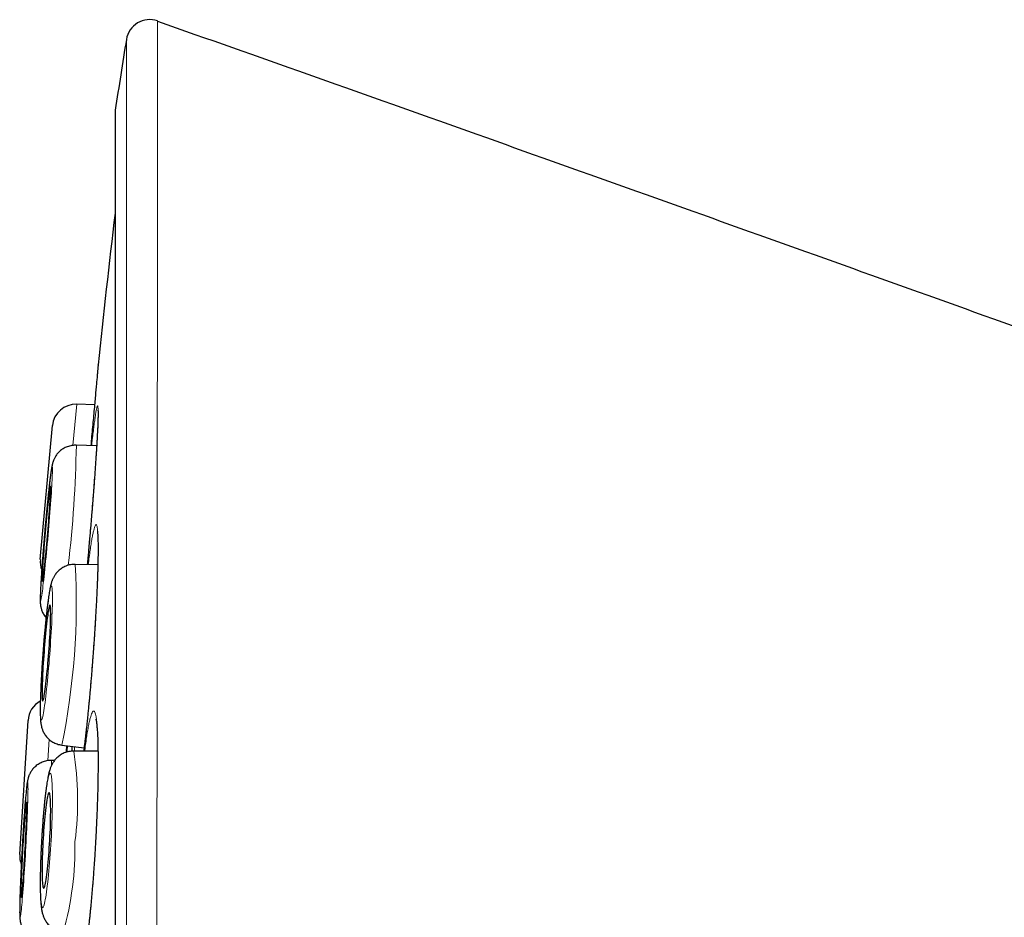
# Model space of a CAD drawing. Header units: millimetres. Extents: x 8 to 761, y 12 to 790.
# Tile 104 of 240: x 181 to 193, y 779 to 790. Entities that reach past the tile are written whole.
import ezdxf

# ---------------------------------------------------------------- set-up
doc = ezdxf.new("R2010")
doc.units = ezdxf.units.MM

msp = doc.modelspace()

# ---------------------------------------------------------------- linework, layer by layer
at = {"color": 252, "linetype": 'Continuous', "lineweight": 0}
for p, q in [((182.01, 789.012), (182.01, 755.616)), ((181.517, 785.25), (181.469, 784.725)), ((181.165, 780.967), (181.148, 780.694)), ((181.488, 780.817), (181.49, 780.872))]:
    msp.add_line(p, q, dxfattribs=at)
at = {"color": 7, "linetype": 'Continuous', "lineweight": 30}
for p, q in [((182.007, 788.982), (182.007, 755.647)), ((181.744, 785.241), (181.517, 785.25)), ((181.052, 783.266), (181.207, 784.977)), ((181.772, 784.718), (181.512, 784.727)), ((181.512, 784.726), (181.512, 784.727)), ((181.498, 783.204), (181.499, 783.204)), ((181.787, 783.197), (181.499, 783.204)), ((180.789, 779.495), (180.895, 781.209)), ((181.326, 780.893), (181.611, 780.857)), ((181.326, 780.893), (181.326, 780.893)), ((181.789, 780.815), (181.477, 780.817)), ((181.189, 780.697), (181.19, 780.697)), ((181.234, 780.697), (181.19, 780.697))]:
    msp.add_line(p, q, dxfattribs=at)
at = {"color": 252, "linetype": 'Continuous', "lineweight": 0, "flags": 128}
for points in [[(181.055, 782.741), (181.057, 782.743), (181.059, 782.749), (181.061, 782.758), (181.064, 782.772), (181.067, 782.789), (181.07, 782.81), (181.074, 782.834), (181.078, 782.862), (181.082, 782.893), (181.086, 782.928), (181.09, 782.965), (181.095, 783.006), (181.1, 783.049), (181.105, 783.095), (181.11, 783.142), (181.115, 783.192), (181.12, 783.244), (181.125, 783.298), (181.13, 783.353), (181.135, 783.408), (181.141, 783.465), (181.146, 783.523), (181.151, 783.58), (181.156, 783.638), (181.161, 783.696), (181.165, 783.753), (181.17, 783.809), (181.174, 783.865), (181.178, 783.919), (181.182, 783.972), (181.186, 784.023), (181.189, 784.072), (181.193, 784.119), (181.195, 784.164), (181.198, 784.206), (181.2, 784.245), (181.202, 784.281), (181.204, 784.314), (181.205, 784.344), (181.206, 784.371), (181.207, 784.393), (181.207, 784.413), (181.207, 784.428), (181.206, 784.44), (181.205, 784.448), (181.204, 784.452), (181.203, 784.452), (181.201, 784.448), (181.198, 784.441), (181.196, 784.429), (181.193, 784.414), (181.19, 784.395), (181.187, 784.372), (181.183, 784.346), (181.179, 784.316), (181.175, 784.283), (181.171, 784.247), (181.166, 784.208), (181.162, 784.167), (181.157, 784.122), (181.152, 784.075), (181.147, 784.026), (181.142, 783.975), (181.136, 783.923), (181.131, 783.869), (181.126, 783.813), (181.121, 783.757), (181.116, 783.7), (181.11, 783.642), (181.105, 783.584), (181.1, 783.527), (181.096, 783.469), (181.091, 783.412), (181.087, 783.356), (181.082, 783.301), (181.078, 783.248), (181.074, 783.196), (181.071, 783.146), (181.068, 783.098), (181.065, 783.052), (181.062, 783.009), (181.06, 782.968), (181.057, 782.93), (181.056, 782.896), (181.054, 782.864), (181.053, 782.836), (181.052, 782.811), (181.052, 782.79), (181.052, 782.773), (181.052, 782.759), (181.053, 782.749), (181.054, 782.743), (181.055, 782.741)], [(181.065, 781.213), (181.068, 781.215), (181.072, 781.22), (181.075, 781.23), (181.079, 781.243), (181.083, 781.26), (181.088, 781.281), (181.092, 781.306), (181.097, 781.334), (181.102, 781.365), (181.107, 781.399), (181.112, 781.437), (181.117, 781.477), (181.122, 781.52), (181.127, 781.566), (181.132, 781.614), (181.138, 781.664), (181.143, 781.716), (181.148, 781.769), (181.153, 781.824), (181.158, 781.88), (181.163, 781.937), (181.167, 781.994), (181.172, 782.052), (181.176, 782.11), (181.18, 782.168), (181.184, 782.225), (181.188, 782.281), (181.191, 782.337), (181.194, 782.391), (181.197, 782.444), (181.199, 782.495), (181.201, 782.544), (181.203, 782.591), (181.204, 782.636), (181.206, 782.678), (181.206, 782.718), (181.207, 782.754), (181.207, 782.787), (181.206, 782.817), (181.206, 782.844), (181.205, 782.867), (181.203, 782.886), (181.202, 782.902), (181.2, 782.914), (181.197, 782.922), (181.195, 782.926), (181.192, 782.926), (181.189, 782.922), (181.185, 782.915), (181.181, 782.903), (181.177, 782.888), (181.173, 782.869), (181.169, 782.846), (181.164, 782.82), (181.16, 782.791), (181.155, 782.758), (181.15, 782.722), (181.145, 782.683), (181.139, 782.641), (181.134, 782.597), (181.129, 782.55), (181.124, 782.501), (181.119, 782.45), (181.113, 782.397), (181.108, 782.343), (181.103, 782.288), (181.098, 782.231), (181.094, 782.174), (181.089, 782.116), (181.085, 782.058), (181.081, 782.001), (181.077, 781.943), (181.073, 781.886), (181.07, 781.83), (181.066, 781.775), (181.063, 781.722), (181.061, 781.67), (181.059, 781.619), (181.057, 781.571), (181.055, 781.525), (181.054, 781.482), (181.053, 781.441), (181.052, 781.403), (181.052, 781.369), (181.052, 781.337), (181.053, 781.309), (181.053, 781.284), (181.055, 781.263), (181.056, 781.245), (181.058, 781.231), (181.06, 781.221), (181.063, 781.215), (181.065, 781.213)], [(181.19, 779.676), (181.193, 779.734), (181.196, 779.791), (181.198, 779.848), (181.201, 779.905), (181.203, 779.96), (181.204, 780.014), (181.205, 780.066), (181.206, 780.117), (181.207, 780.166), (181.207, 780.212), (181.207, 780.256), (181.206, 780.297), (181.205, 780.336), (181.204, 780.371), (181.202, 780.404), (181.2, 780.433), (181.198, 780.458), (181.196, 780.48), (181.193, 780.498), (181.19, 780.513), (181.186, 780.524), (181.182, 780.53), (181.179, 780.533), (181.174, 780.532), (181.17, 780.527), (181.165, 780.519), (181.161, 780.506), (181.156, 780.49), (181.151, 780.47), (181.146, 780.446), (181.141, 780.419), (181.136, 780.388), (181.13, 780.354), (181.125, 780.317), (181.12, 780.277), (181.115, 780.234), (181.11, 780.189), (181.105, 780.142), (181.1, 780.092), (181.095, 780.04), (181.09, 779.987), (181.086, 779.933), (181.082, 779.877), (181.078, 779.82), (181.074, 779.763), (181.07, 779.705), (181.067, 779.647), (181.064, 779.589), (181.062, 779.532), (181.059, 779.475), (181.057, 779.419), (181.055, 779.364), (181.054, 779.311), (181.053, 779.26), (181.052, 779.21), (181.052, 779.162), (181.052, 779.117), (181.052, 779.075), (181.053, 779.035), (181.054, 778.998), (181.056, 778.964), (181.057, 778.933), (181.059, 778.906), (181.062, 778.882), (181.065, 778.862), (181.068, 778.846), (181.071, 778.833), (181.074, 778.824), (181.078, 778.819), (181.082, 778.818), (181.087, 778.821), (181.091, 778.828), (181.096, 778.839), (181.1, 778.853), (181.105, 778.872), (181.11, 778.894), (181.115, 778.919), (181.121, 778.948), (181.126, 778.98), (181.131, 779.016), (181.136, 779.054), (181.141, 779.096), (181.147, 779.139), (181.152, 779.186), (181.157, 779.235), (181.161, 779.285), (181.166, 779.338), (181.171, 779.392), (181.175, 779.447), (181.179, 779.503), (181.183, 779.56), (181.187, 779.618), (181.19, 779.676)], [(180.794, 778.698), (180.796, 778.7), (180.798, 778.706), (180.8, 778.716), (180.802, 778.729), (180.804, 778.746), (180.807, 778.767), (180.81, 778.792), (180.813, 778.82), (180.816, 778.851), (180.819, 778.886), (180.822, 778.924), (180.826, 778.964), (180.829, 779.007), (180.832, 779.053), (180.836, 779.101), (180.84, 779.151), (180.843, 779.203), (180.847, 779.257), (180.85, 779.312), (180.854, 779.368), (180.857, 779.425), (180.861, 779.482), (180.864, 779.54), (180.867, 779.598), (180.87, 779.656), (180.873, 779.713), (180.876, 779.77), (180.878, 779.825), (180.881, 779.88), (180.883, 779.933), (180.885, 779.984), (180.887, 780.033), (180.889, 780.08), (180.89, 780.125), (180.892, 780.167), (180.893, 780.206), (180.894, 780.242), (180.894, 780.275), (180.894, 780.305), (180.895, 780.332), (180.894, 780.355), (180.894, 780.374), (180.893, 780.39), (180.893, 780.401), (180.891, 780.409), (180.89, 780.413), (180.889, 780.413), (180.887, 780.409), (180.885, 780.402), (180.883, 780.39), (180.88, 780.375), (180.878, 780.356), (180.875, 780.333), (180.872, 780.307), (180.869, 780.277), (180.866, 780.244), (180.863, 780.208), (180.86, 780.168), (180.856, 780.127), (180.853, 780.082), (180.849, 780.035), (180.846, 779.986), (180.842, 779.935), (180.839, 779.882), (180.835, 779.828), (180.832, 779.772), (180.828, 779.716), (180.825, 779.658), (180.821, 779.601), (180.818, 779.543), (180.815, 779.485), (180.812, 779.427), (180.809, 779.37), (180.806, 779.314), (180.804, 779.259), (180.801, 779.206), (180.799, 779.154), (180.797, 779.103), (180.795, 779.055), (180.794, 779.009), (180.792, 778.966), (180.791, 778.925), (180.79, 778.888), (180.79, 778.853), (180.789, 778.821), (180.789, 778.793), (180.789, 778.768), (180.789, 778.747), (180.79, 778.73), (180.791, 778.716), (180.792, 778.706), (180.793, 778.7), (180.794, 778.698)]]:
    msp.add_lwpolyline(points, dxfattribs=at)
at = {"color": 7, "linetype": 'Continuous', "lineweight": 30, "flags": 128}
for points in [[(181.077, 782.986), (181.078, 782.988), (181.08, 782.994), (181.082, 783.003), (181.084, 783.016), (181.087, 783.033), (181.09, 783.054), (181.093, 783.078), (181.097, 783.105), (181.1, 783.135), (181.104, 783.168), (181.108, 783.204), (181.112, 783.243), (181.116, 783.283), (181.121, 783.326), (181.125, 783.37), (181.129, 783.416), (181.134, 783.463), (181.138, 783.511), (181.142, 783.559), (181.147, 783.608), (181.151, 783.656), (181.155, 783.704), (181.159, 783.752), (181.162, 783.798), (181.166, 783.843), (181.169, 783.887), (181.172, 783.929), (181.174, 783.968), (181.177, 784.006), (181.179, 784.04), (181.181, 784.072), (181.182, 784.101), (181.183, 784.127), (181.184, 784.149), (181.184, 784.168), (181.185, 784.184), (181.184, 784.195), (181.184, 784.203), (181.183, 784.207), (181.181, 784.207), (181.18, 784.203), (181.178, 784.196), (181.176, 784.184), (181.173, 784.169), (181.17, 784.151), (181.167, 784.128), (181.164, 784.103), (181.16, 784.074), (181.157, 784.042), (181.153, 784.008), (181.149, 783.97), (181.145, 783.931), (181.14, 783.889), (181.136, 783.846), (181.132, 783.801), (181.127, 783.754), (181.123, 783.707), (181.118, 783.659), (181.114, 783.61), (181.11, 783.562), (181.106, 783.513), (181.102, 783.466), (181.098, 783.419), (181.095, 783.373), (181.091, 783.328), (181.088, 783.286), (181.086, 783.245), (181.083, 783.206), (181.081, 783.17), (181.079, 783.137), (181.077, 783.106), (181.076, 783.079), (181.075, 783.055), (181.074, 783.034), (181.074, 783.017), (181.074, 783.004), (181.075, 782.994), (181.075, 782.988), (181.077, 782.986)], [(181.084, 781.458), (181.086, 781.46), (181.089, 781.466), (181.092, 781.475), (181.096, 781.488), (181.099, 781.505), (181.103, 781.526), (181.107, 781.55), (181.111, 781.577), (181.115, 781.607), (181.12, 781.64), (181.124, 781.676), (181.128, 781.714), (181.133, 781.755), (181.137, 781.798), (181.141, 781.842), (181.146, 781.888), (181.15, 781.935), (181.154, 781.983), (181.158, 782.031), (181.161, 782.08), (181.165, 782.128), (181.168, 782.176), (181.171, 782.224), (181.174, 782.27), (181.176, 782.315), (181.178, 782.359), (181.18, 782.401), (181.182, 782.441), (181.183, 782.478), (181.184, 782.513), (181.184, 782.545), (181.185, 782.574), (181.184, 782.6), (181.184, 782.622), (181.183, 782.641), (181.182, 782.657), (181.18, 782.668), (181.178, 782.676), (181.176, 782.68), (181.174, 782.681), (181.171, 782.677), (181.168, 782.669), (181.165, 782.658), (181.161, 782.643), (181.158, 782.624), (181.154, 782.602), (181.15, 782.577), (181.146, 782.548), (181.141, 782.516), (181.137, 782.482), (181.133, 782.444), (181.128, 782.405), (181.124, 782.363), (181.12, 782.32), (181.115, 782.275), (181.111, 782.228), (181.107, 782.181), (181.103, 782.133), (181.099, 782.084), (181.096, 782.036), (181.092, 781.987), (181.089, 781.939), (181.086, 781.892), (181.084, 781.846), (181.081, 781.802), (181.079, 781.759), (181.078, 781.718), (181.076, 781.68), (181.075, 781.643), (181.075, 781.61), (181.074, 781.579), (181.074, 781.552), (181.075, 781.528), (181.075, 781.507), (181.076, 781.49), (181.078, 781.476), (181.079, 781.467), (181.081, 781.461), (181.084, 781.458)], [(181.173, 779.676), (181.175, 779.724), (181.178, 779.773), (181.18, 779.82), (181.181, 779.867), (181.183, 779.913), (181.184, 779.957), (181.184, 779.999), (181.185, 780.039), (181.185, 780.077), (181.184, 780.113), (181.183, 780.145), (181.182, 780.175), (181.181, 780.202), (181.179, 780.225), (181.177, 780.245), (181.175, 780.261), (181.172, 780.273), (181.169, 780.282), (181.166, 780.287), (181.163, 780.288), (181.159, 780.285), (181.155, 780.278), (181.152, 780.267), (181.147, 780.253), (181.143, 780.235), (181.139, 780.214), (181.135, 780.189), (181.13, 780.161), (181.126, 780.129), (181.121, 780.095), (181.117, 780.059), (181.113, 780.02), (181.109, 779.978), (181.105, 779.935), (181.101, 779.89), (181.097, 779.844), (181.094, 779.797), (181.091, 779.749), (181.088, 779.7), (181.085, 779.651), (181.082, 779.603), (181.08, 779.555), (181.078, 779.508), (181.077, 779.461), (181.076, 779.417), (181.075, 779.373), (181.074, 779.332), (181.074, 779.293), (181.074, 779.256), (181.075, 779.222), (181.076, 779.191), (181.077, 779.163), (181.079, 779.138), (181.08, 779.116), (181.083, 779.098), (181.085, 779.084), (181.088, 779.074), (181.091, 779.067), (181.094, 779.064), (181.098, 779.065), (181.101, 779.07), (181.105, 779.078), (181.109, 779.091), (181.113, 779.107), (181.118, 779.127), (181.122, 779.15), (181.126, 779.176), (181.131, 779.206), (181.135, 779.239), (181.139, 779.274), (181.144, 779.312), (181.148, 779.352), (181.152, 779.395), (181.156, 779.439), (181.16, 779.484), (181.163, 779.531), (181.167, 779.579), (181.17, 779.627), (181.173, 779.676)], [(180.808, 778.944), (180.809, 778.946), (180.811, 778.952), (180.813, 778.961), (180.815, 778.974), (180.817, 778.991), (180.819, 779.012), (180.822, 779.036), (180.824, 779.063), (180.827, 779.094), (180.83, 779.127), (180.833, 779.163), (180.835, 779.201), (180.838, 779.242), (180.841, 779.285), (180.844, 779.329), (180.847, 779.375), (180.85, 779.422), (180.853, 779.47), (180.856, 779.519), (180.859, 779.567), (180.861, 779.616), (180.864, 779.664), (180.866, 779.712), (180.868, 779.758), (180.87, 779.803), (180.872, 779.847), (180.874, 779.889), (180.875, 779.929), (180.877, 779.966), (180.878, 780.001), (180.878, 780.033), (180.879, 780.062), (180.879, 780.088), (180.879, 780.11), (180.879, 780.129), (180.879, 780.144), (180.878, 780.156), (180.877, 780.164), (180.876, 780.167), (180.875, 780.168), (180.874, 780.164), (180.872, 780.156), (180.87, 780.145), (180.868, 780.13), (180.866, 780.111), (180.863, 780.088), (180.861, 780.063), (180.858, 780.034), (180.855, 780.002), (180.852, 779.967), (180.85, 779.93), (180.847, 779.89), (180.844, 779.849), (180.841, 779.805), (180.838, 779.76), (180.835, 779.713), (180.832, 779.666), (180.829, 779.618), (180.826, 779.569), (180.823, 779.52), (180.821, 779.472), (180.818, 779.424), (180.816, 779.377), (180.814, 779.331), (180.812, 779.287), (180.81, 779.244), (180.809, 779.203), (180.807, 779.164), (180.806, 779.128), (180.805, 779.095), (180.805, 779.064), (180.804, 779.037), (180.804, 779.013), (180.804, 778.992), (180.804, 778.975), (180.805, 778.962), (180.806, 778.952), (180.807, 778.946), (180.808, 778.944)]]:
    msp.add_lwpolyline(points, dxfattribs=at)
at = {"color": 7, "linetype": 'Continuous', "lineweight": 30}
for centre, radius, start, end in [((182.448, 789.867), 0.3, 70.5413, 170.7937), ((290.745, 772.314), 110.01, 170.79371, 171.26965), ((182.207, 788.982), 0.2, 171.2697, 180), ((311.094, 772.314), 130, 173.20595, 174.06662), ((181.506, 784.95), 0.3, 87.83, 174.83), ((181.351, 783.239), 0.3, 174.83, 200.6665), ((181.194, 781.191), 0.3, 118.3944, 176.475), ((181.088, 779.476), 0.3, 176.475, 200.9123)]:
    msp.add_arc(centre, radius, start, end, dxfattribs=at)
at = {"color": 252, "linetype": 'Continuous', "lineweight": 0}
for centre, radius, start, end in [((165.923, 785.007), 15.592, 353.3158, 358.9706), ((172.411, 782.721), 9.101, 348.4147, 3.0424), ((177.521, 780.181), 4.008, 352.5337, 9.1305), ((181.026, 780.649), 0.17, 356.0861, 16.3085), ((177.423, 779.591), 4.072, 344.5113, 0.9735)]:
    msp.add_arc(centre, radius, start, end, dxfattribs=at)
for points, knots in [([(182.548, 790.149), (182.548, 790.148), (182.548, 790.147), (182.548, 790.132), (182.548, 790.108), (182.548, 790.075), (182.548, 790.032), (182.548, 789.979), (182.548, 789.917), (182.548, 789.845), (182.548, 789.763), (182.548, 789.672), (182.548, 789.57), (182.548, 789.451), (182.548, 789.31), (182.548, 789.149), (182.548, 788.977), (182.548, 788.796), (182.548, 788.601), (182.548, 788.394), (182.548, 788.174), (182.548, 787.94), (182.548, 787.692), (182.548, 787.43), (182.548, 787.155), (182.548, 786.866), (182.548, 786.563), (182.548, 786.275), (182.548, 786.01), (182.548, 785.771), (182.547, 785.525), (182.547, 785.273), (182.547, 785.016), (182.547, 784.751), (182.547, 784.482), (182.547, 784.177), (182.546, 783.836), (182.546, 783.457), (182.546, 783.068), (182.545, 782.67), (182.545, 782.263), (182.545, 781.846), (182.544, 781.418), (182.544, 780.98), (182.543, 780.534), (182.543, 780.078), (182.542, 779.611), (182.542, 779.142), (182.541, 778.676), (182.541, 778.212), (182.54, 777.744), (182.539, 777.269), (182.539, 776.79), (182.538, 776.305), (182.537, 775.812), (182.536, 775.313), (182.536, 774.811), (182.535, 774.302), (182.534, 773.787), (182.533, 773.303), (182.532, 772.854), (182.532, 772.441), (182.531, 772.027), (182.53, 771.613), (182.529, 771.198), (182.528, 770.783), (182.527, 770.366), (182.526, 769.949), (182.525, 769.532), (182.524, 769.116), (182.523, 768.702), (182.522, 768.256), (182.521, 767.781), (182.52, 767.311), (182.519, 766.88), (182.518, 766.486), (182.517, 766.095), (182.515, 765.707), (182.514, 765.321), (182.513, 764.914), (182.511, 764.487), (182.51, 764.076), (182.508, 763.702), (182.507, 763.366), (182.506, 763.034), (182.504, 762.666), (182.503, 762.265), (182.501, 761.863), (182.499, 761.498), (182.498, 761.168), (182.496, 760.843), (182.495, 760.524), (182.493, 760.211), (182.491, 759.884), (182.489, 759.545), (182.487, 759.223), (182.485, 758.934), (182.484, 758.678), (182.482, 758.427), (182.48, 758.154), (182.478, 757.86), (182.475, 757.571), (182.473, 757.313), (182.471, 757.083), (182.469, 756.861), (182.467, 756.647), (182.466, 756.441), (182.463, 756.23), (182.461, 756.018), (182.459, 755.821), (182.457, 755.651), (182.455, 755.503), (182.454, 755.363), (182.452, 755.245), (182.451, 755.146), (182.45, 755.064), (182.449, 754.986), (182.448, 754.908), (182.447, 754.831), (182.445, 754.756), (182.444, 754.686), (182.443, 754.612), (182.442, 754.539), (182.441, 754.468), (182.44, 754.406), (182.439, 754.353), (182.439, 754.31), (182.438, 754.279), (182.438, 754.257), (182.438, 754.244), (182.438, 754.235), (182.438, 754.234), (182.438, 754.233)], [0, 0, 0, 0, 0.007293, 0.014587, 0.02188, 0.029209, 0.036538, 0.043866, 0.051282, 0.058699, 0.066114, 0.073566, 0.081019, 0.088472, 0.097694, 0.106923, 0.115648, 0.124375, 0.133099, 0.141885, 0.150672, 0.159458, 0.168428, 0.177398, 0.186397, 0.195395, 0.204618, 0.213847, 0.220419, 0.22699, 0.233573, 0.240155, 0.246773, 0.25339, 0.260018, 0.266647, 0.275389, 0.284133, 0.292875, 0.301676, 0.310479, 0.319281, 0.328265, 0.33725, 0.346263, 0.355276, 0.364511, 0.373753, 0.382526, 0.391299, 0.400072, 0.408905, 0.41774, 0.426573, 0.435591, 0.44461, 0.453657, 0.462704, 0.471976, 0.481256, 0.488597, 0.495938, 0.503279, 0.510656, 0.518033, 0.52541, 0.532875, 0.54034, 0.547805, 0.555306, 0.562808, 0.570309, 0.579592, 0.588883, 0.596237, 0.603593, 0.610947, 0.618337, 0.625729, 0.633119, 0.64195, 0.650787, 0.65761, 0.664433, 0.671269, 0.678104, 0.687405, 0.696713, 0.704082, 0.711453, 0.718822, 0.726226, 0.733631, 0.741035, 0.749883, 0.758739, 0.765574, 0.772409, 0.779257, 0.786105, 0.795422, 0.804746, 0.812147, 0.819549, 0.82695, 0.834387, 0.841824, 0.849261, 0.858148, 0.867041, 0.873909, 0.880777, 0.887658, 0.894539, 0.899221, 0.903904, 0.90859, 0.913277, 0.918629, 0.923981, 0.92934, 0.934698, 0.941906, 0.949116, 0.956324, 0.963567, 0.970811, 0.978054, 0.983537, 0.98902, 0.99451, 1, 1, 1, 1]), ([(182.19, 754.481), (182.19, 754.481), (182.19, 754.482), (182.19, 754.49), (182.19, 754.503), (182.19, 754.524), (182.189, 754.554), (182.189, 754.596), (182.189, 754.647), (182.188, 754.708), (182.188, 754.777), (182.187, 754.85), (182.187, 754.923), (182.187, 754.994), (182.186, 755.07), (182.186, 755.161), (182.185, 755.268), (182.184, 755.395), (182.184, 755.531), (182.183, 755.677), (182.182, 755.831), (182.182, 756.006), (182.181, 756.202), (182.18, 756.405), (182.179, 756.6), (182.178, 756.785), (182.178, 756.978), (182.177, 757.201), (182.176, 757.459), (182.175, 757.733), (182.175, 757.996), (182.174, 758.244), (182.173, 758.5), (182.173, 758.764), (182.172, 759.035), (182.171, 759.332), (182.171, 759.655), (182.17, 759.98), (182.17, 760.285), (182.169, 760.569), (182.169, 760.857), (182.168, 761.187), (182.167, 761.56), (182.167, 761.948), (182.166, 762.313), (182.166, 762.654), (182.165, 763.001), (182.165, 763.353), (182.164, 763.71), (182.164, 764.095), (182.164, 764.509), (182.163, 764.92), (182.163, 765.301), (182.162, 765.651), (182.162, 766.004), (182.162, 766.403), (182.161, 766.85), (182.161, 767.309), (182.16, 767.737), (182.16, 768.132), (182.16, 768.53), (182.159, 768.931), (182.159, 769.334), (182.159, 769.765), (182.158, 770.224), (182.158, 770.674), (182.158, 771.088), (182.158, 771.465), (182.157, 771.844), (182.157, 772.268), (182.157, 772.737), (182.157, 773.243), (182.156, 773.738), (182.156, 774.223), (182.156, 774.707), (182.155, 775.191), (182.155, 775.673), (182.155, 776.156), (182.155, 776.64), (182.155, 777.124), (182.155, 777.604), (182.154, 778.085), (182.154, 778.564), (182.154, 779.033), (182.154, 779.488), (182.154, 779.928), (182.154, 780.363), (182.153, 780.793), (182.153, 781.218), (182.153, 781.638), (182.153, 782.055), (182.153, 782.466), (182.153, 782.87), (182.153, 783.27), (182.153, 783.663), (182.153, 784.044), (182.152, 784.408), (182.152, 784.757), (182.152, 785.097), (182.152, 785.428), (182.152, 785.75), (182.152, 786.06), (182.152, 786.358), (182.152, 786.644), (182.152, 786.921), (182.152, 787.187), (182.152, 787.442), (182.152, 787.687), (182.152, 787.922), (182.152, 788.147), (182.152, 788.358), (182.152, 788.559), (182.152, 788.748), (182.152, 788.921), (182.152, 789.078), (182.152, 789.219), (182.152, 789.348), (182.152, 789.464), (182.152, 789.567), (182.152, 789.658), (182.152, 789.736), (182.152, 789.8), (182.152, 789.85), (182.152, 789.887), (182.152, 789.91), (182.152, 789.913), (182.152, 789.915)], [0, 0, 0, 0, 0.005347, 0.010693, 0.016046, 0.021399, 0.028603, 0.035807, 0.043011, 0.050249, 0.057489, 0.064728, 0.070207, 0.075686, 0.081172, 0.086658, 0.094055, 0.101452, 0.108849, 0.116282, 0.123716, 0.13115, 0.140031, 0.148919, 0.155785, 0.16265, 0.169529, 0.176407, 0.18577, 0.195141, 0.202508, 0.209876, 0.217243, 0.224646, 0.232049, 0.239451, 0.248297, 0.25715, 0.263983, 0.270816, 0.277661, 0.284506, 0.293819, 0.303139, 0.310493, 0.317848, 0.325203, 0.332592, 0.339982, 0.347371, 0.356202, 0.365039, 0.37186, 0.378681, 0.385515, 0.392348, 0.401645, 0.41095, 0.418292, 0.425635, 0.432978, 0.440355, 0.447733, 0.45511, 0.463926, 0.472748, 0.479557, 0.486367, 0.493189, 0.50001, 0.509291, 0.51858, 0.527356, 0.536133, 0.544908, 0.553744, 0.562581, 0.571416, 0.580436, 0.589456, 0.598505, 0.607554, 0.616826, 0.626107, 0.634851, 0.643597, 0.652341, 0.661145, 0.669951, 0.678756, 0.687744, 0.696732, 0.705749, 0.714765, 0.724005, 0.733252, 0.742023, 0.750797, 0.759568, 0.768401, 0.777235, 0.786068, 0.794798, 0.80353, 0.812261, 0.82105, 0.829842, 0.838631, 0.847604, 0.856577, 0.865578, 0.87458, 0.883804, 0.893036, 0.901765, 0.910496, 0.919226, 0.928015, 0.936806, 0.945595, 0.954568, 0.963541, 0.972542, 0.981544, 0.990768, 1, 1, 1, 1]), ([(181.755, 785.101), (181.758, 785.118), (181.763, 785.152), (181.77, 785.189), (181.776, 785.216), (181.781, 785.23), (181.785, 785.232), (181.788, 785.222), (181.79, 785.201), (181.791, 785.168), (181.791, 785.123), (181.789, 785.067), (181.787, 785.001), (181.784, 784.924), (181.779, 784.838), (181.774, 784.742), (181.767, 784.637), (181.76, 784.526), (181.751, 784.407), (181.742, 784.282), (181.733, 784.152), (181.722, 784.018), (181.711, 783.88), (181.7, 783.74), (181.688, 783.598), (181.675, 783.457), (181.663, 783.324), (181.656, 783.239), (181.652, 783.2)], [0, 0, 0, 0, 0.038642, 0.077421, 0.116201, 0.154843, 0.193484, 0.232264, 0.271044, 0.309686, 0.348327, 0.387107, 0.425887, 0.464528, 0.50317, 0.54195, 0.58073, 0.619371, 0.658013, 0.696793, 0.735572, 0.774214, 0.812856, 0.851636, 0.890415, 0.929057, 0.967699, 1, 1, 1, 1]), ([(181.707, 784.72), (181.71, 784.747), (181.717, 784.807), (181.727, 784.891), (181.737, 784.971), (181.747, 785.043), (181.753, 785.081), (181.755, 785.101)], [0, 0, 0, 0, 0.166544, 0.374536, 0.583272, 0.792007, 1, 1, 1, 1]), ([(181.723, 783.591), (181.727, 783.607), (181.734, 783.64), (181.743, 783.675), (181.752, 783.699), (181.761, 783.712), (181.768, 783.712), (181.774, 783.7), (181.78, 783.676), (181.784, 783.641), (181.787, 783.595), (181.79, 783.537), (181.791, 783.468), (181.791, 783.39), (181.79, 783.301), (181.788, 783.204), (181.785, 783.098), (181.781, 782.985), (181.776, 782.865), (181.77, 782.739), (181.763, 782.607), (181.755, 782.472), (181.746, 782.334), (181.736, 782.194), (181.726, 782.052), (181.715, 781.91), (181.704, 781.77), (181.692, 781.631), (181.68, 781.494), (181.667, 781.362), (181.655, 781.235), (181.642, 781.113), (181.629, 780.998), (181.617, 780.898), (181.61, 780.841), (181.607, 780.816)], [0, 0, 0, 0, 0.030481, 0.061072, 0.091662, 0.122143, 0.152624, 0.183215, 0.213805, 0.244286, 0.274767, 0.305358, 0.335948, 0.366429, 0.396911, 0.427501, 0.458091, 0.488572, 0.519054, 0.549644, 0.580234, 0.610715, 0.641197, 0.671787, 0.702377, 0.732858, 0.76334, 0.79393, 0.82452, 0.855002, 0.885483, 0.916073, 0.946663, 0.977145, 1, 1, 1, 1]), ([(181.664, 783.2), (181.668, 783.233), (181.677, 783.298), (181.689, 783.386), (181.701, 783.465), (181.712, 783.535), (181.72, 783.572), (181.723, 783.591)], [0, 0, 0, 0, 0.19698, 0.397377, 0.59849, 0.799603, 1, 1, 1, 1]), ([(181.683, 781.213), (181.687, 781.229), (181.696, 781.261), (181.707, 781.295), (181.718, 781.319), (181.729, 781.33), (181.739, 781.329), (181.748, 781.316), (181.757, 781.291), (181.765, 781.255), (181.771, 781.207), (181.777, 781.148), (181.782, 781.078), (181.786, 780.998), (181.789, 780.909), (181.79, 780.81), (181.791, 780.704), (181.791, 780.59), (181.789, 780.469), (181.787, 780.342), (181.783, 780.21), (181.778, 780.075), (181.773, 779.936), (181.766, 779.795), (181.758, 779.654), (181.75, 779.512), (181.741, 779.371), (181.731, 779.232), (181.72, 779.096), (181.709, 778.964), (181.698, 778.837), (181.686, 778.715), (181.673, 778.601), (181.66, 778.493), (181.648, 778.394), (181.635, 778.304), (181.622, 778.223), (181.609, 778.152), (181.597, 778.093), (181.585, 778.044), (181.573, 778.006), (181.562, 777.982), (181.552, 777.968), (181.544, 777.964), (181.535, 777.969), (181.526, 777.984), (181.518, 778.011), (181.511, 778.051), (181.504, 778.101), (181.499, 778.163), (181.494, 778.235), (181.49, 778.318), (181.488, 778.402), (181.487, 778.462), (181.487, 778.488)], [0, 0, 0, 0, 0.019471, 0.039011, 0.058552, 0.078023, 0.097494, 0.117034, 0.136575, 0.156046, 0.175516, 0.195057, 0.214597, 0.234068, 0.253539, 0.27308, 0.29262, 0.312091, 0.331562, 0.351102, 0.370643, 0.390114, 0.409585, 0.429125, 0.448666, 0.468137, 0.487607, 0.507148, 0.526688, 0.546159, 0.56563, 0.585171, 0.604711, 0.624182, 0.643653, 0.663193, 0.682734, 0.702205, 0.721676, 0.741216, 0.760757, 0.780228, 0.796461, 0.812715, 0.828948, 0.848419, 0.867959, 0.8875, 0.906971, 0.926442, 0.945982, 0.965523, 0.984993, 1, 1, 1, 1]), ([(181.619, 780.816), (181.619, 780.819), (181.624, 780.857), (181.633, 780.923), (181.645, 781.012), (181.658, 781.089), (181.671, 781.158), (181.679, 781.195), (181.683, 781.213)], [0, 0, 0, 0, 0.017466, 0.213736, 0.409952, 0.606868, 0.803785, 1, 1, 1, 1]), ([(181.394, 780.805), (181.395, 780.818), (181.397, 780.846), (181.4, 780.87), (181.401, 780.884)], [0, 0, 0, 0, 0.447839, 1, 1, 1, 1]), ([(181.454, 780.877), (181.454, 780.865), (181.453, 780.846), (181.453, 780.824), (181.453, 780.815)], [0, 0, 0, 0, 0.636179, 1, 1, 1, 1])]:
    msp.add_open_spline(points, degree=3, knots=knots, dxfattribs=at)
at = {"color": 7, "linetype": 'Continuous', "lineweight": 30}
for points, knots in [([(182.548, 790.149), (183.829, 789.696), (186.392, 788.788), (190.232, 787.418), (194.07, 786.043), (197.908, 784.665), (201.746, 783.288), (205.585, 781.914), (209.426, 780.545), (211.989, 779.641), (213.271, 779.188)], [0, 0, 0, 0, 0.124999, 0.249999, 0.375, 0.5, 0.625, 0.749999, 0.874999, 1, 1, 1, 1]), ([(181.791, 785.752), (181.791, 785.753), (181.791, 785.754), (181.79, 785.747), (181.789, 785.73), (181.786, 785.699), (181.782, 785.658), (181.778, 785.605), (181.772, 785.541), (181.765, 785.467), (181.757, 785.383), (181.749, 785.29), (181.74, 785.187), (181.73, 785.077), (181.719, 784.96), (181.708, 784.842), (181.701, 784.76), (181.697, 784.72)], [0, 0, 0, 0, 0.003081, 0.074018, 0.146498, 0.219512, 0.28996, 0.360898, 0.433378, 0.506391, 0.576839, 0.647777, 0.720257, 0.79327, 0.863719, 0.934656, 1, 1, 1, 1]), ([(181.789, 785.174), (181.789, 785.174), (181.789, 785.174), (181.789, 785.172), (181.789, 785.167), (181.79, 785.159), (181.79, 785.146), (181.79, 785.13), (181.79, 785.11), (181.789, 785.086), (181.789, 785.058), (181.788, 785.027), (181.786, 784.993), (181.785, 784.955), (181.783, 784.913), (181.78, 784.869), (181.778, 784.822), (181.775, 784.772), (181.772, 784.72), (181.769, 784.666), (181.765, 784.609), (181.761, 784.55), (181.757, 784.488), (181.752, 784.424), (181.748, 784.358), (181.743, 784.291), (181.738, 784.222), (181.733, 784.153), (181.727, 784.082), (181.721, 784.01), (181.716, 783.936), (181.709, 783.862), (181.703, 783.786), (181.697, 783.711), (181.691, 783.635), (181.684, 783.559), (181.677, 783.484), (181.671, 783.408), (181.664, 783.333), (181.658, 783.263), (181.654, 783.22), (181.652, 783.2)], [0, 0, 0, 0, 0.003433, 0.018631, 0.036164, 0.055983, 0.077831, 0.101312, 0.125998, 0.151511, 0.177606, 0.203912, 0.23073, 0.257912, 0.285337, 0.312905, 0.340524, 0.368094, 0.395546, 0.422924, 0.45042, 0.478119, 0.505961, 0.53388, 0.561809, 0.589665, 0.61739, 0.644947, 0.672501, 0.700234, 0.728076, 0.755987, 0.783929, 0.811852, 0.839715, 0.867482, 0.895106, 0.92292, 0.950727, 0.978533, 1, 1, 1, 1]), ([(181.512, 784.726), (181.503, 784.726), (181.484, 784.727), (181.455, 784.723), (181.425, 784.717), (181.396, 784.708), (181.369, 784.696), (181.344, 784.682), (181.321, 784.667), (181.3, 784.649), (181.281, 784.631), (181.265, 784.612), (181.251, 784.593), (181.24, 784.574), (181.231, 784.557), (181.224, 784.542), (181.218, 784.528), (181.214, 784.515), (181.21, 784.503), (181.207, 784.492), (181.204, 784.479), (181.201, 784.464), (181.197, 784.445), (181.193, 784.422), (181.189, 784.395), (181.185, 784.367), (181.181, 784.336), (181.177, 784.303), (181.173, 784.267), (181.168, 784.229), (181.164, 784.188), (181.159, 784.146), (181.154, 784.101), (181.149, 784.055), (181.145, 784.007), (181.14, 783.958), (181.135, 783.907), (181.13, 783.855), (181.125, 783.802), (181.12, 783.748), (181.115, 783.693), (181.11, 783.639), (181.105, 783.584), (181.101, 783.529), (181.096, 783.474), (181.092, 783.42), (181.087, 783.366), (181.083, 783.314), (181.079, 783.262), (181.076, 783.212), (181.072, 783.163), (181.069, 783.116), (181.066, 783.071), (181.063, 783.028), (181.06, 782.987), (181.058, 782.948), (181.056, 782.911), (181.054, 782.877), (181.053, 782.845), (181.052, 782.815), (181.051, 782.788), (181.051, 782.762), (181.051, 782.739), (181.051, 782.72), (181.052, 782.705), (181.053, 782.691), (181.055, 782.678), (181.057, 782.664), (181.061, 782.648), (181.066, 782.63), (181.072, 782.61), (181.081, 782.588), (181.094, 782.565), (181.108, 782.542), (181.12, 782.527), (181.126, 782.52)], [0, 0, 0, 0, 0.008298, 0.018216, 0.027922, 0.037425, 0.046728, 0.055827, 0.064715, 0.073374, 0.081774, 0.089864, 0.097558, 0.104759, 0.111424, 0.11765, 0.123672, 0.129816, 0.136344, 0.143715, 0.152552, 0.163913, 0.180304, 0.201398, 0.220497, 0.238576, 0.257667, 0.27612, 0.294214, 0.312092, 0.329828, 0.347466, 0.365036, 0.382554, 0.400035, 0.417486, 0.434916, 0.452328, 0.469728, 0.487118, 0.504501, 0.521879, 0.539255, 0.556631, 0.574008, 0.591387, 0.608771, 0.626163, 0.643565, 0.66098, 0.678411, 0.695865, 0.713347, 0.730865, 0.748432, 0.766063, 0.783782, 0.801627, 0.819655, 0.837967, 0.856756, 0.87644, 0.898216, 0.913203, 0.923642, 0.931671, 0.93877, 0.945365, 0.951866, 0.958535, 0.965742, 0.973656, 0.982201, 0.991169, 1, 1, 1, 1]), ([(181.781, 783.626), (181.781, 783.626), (181.781, 783.626), (181.781, 783.622), (181.782, 783.615), (181.784, 783.605), (181.785, 783.59), (181.786, 783.572), (181.787, 783.55), (181.788, 783.524), (181.789, 783.495), (181.79, 783.461), (181.79, 783.425), (181.79, 783.385), (181.79, 783.341), (181.789, 783.295), (181.788, 783.246), (181.787, 783.194), (181.786, 783.14), (181.784, 783.084), (181.782, 783.025), (181.779, 782.964), (181.777, 782.9), (181.774, 782.835), (181.771, 782.768), (181.767, 782.7), (181.763, 782.63), (181.759, 782.559), (181.755, 782.487), (181.751, 782.414), (181.746, 782.34), (181.741, 782.265), (181.736, 782.189), (181.73, 782.114), (181.725, 782.038), (181.719, 781.963), (181.713, 781.887), (181.707, 781.812), (181.701, 781.737), (181.695, 781.663), (181.688, 781.59), (181.682, 781.517), (181.675, 781.446), (181.668, 781.375), (181.661, 781.307), (181.655, 781.239), (181.648, 781.174), (181.641, 781.111), (181.634, 781.049), (181.627, 780.99), (181.621, 780.932), (181.614, 780.877), (181.609, 780.839), (181.607, 780.819), (181.606, 780.816)], [0, 0, 0, 0, 0.00828, 0.020509, 0.034145, 0.049128, 0.065312, 0.082492, 0.100446, 0.118988, 0.137906, 0.157193, 0.176871, 0.196831, 0.216979, 0.237235, 0.257527, 0.277773, 0.29797, 0.318172, 0.33856, 0.359084, 0.379696, 0.400343, 0.420966, 0.441513, 0.461942, 0.482325, 0.502814, 0.523396, 0.544043, 0.564724, 0.585406, 0.606054, 0.626639, 0.647131, 0.667635, 0.688224, 0.70881, 0.729396, 0.74999, 0.770596, 0.791217, 0.811861, 0.832449, 0.85297, 0.873465, 0.893943, 0.91441, 0.934872, 0.955333, 0.975799, 0.996266, 1, 1, 1, 1]), ([(181.499, 783.204), (181.489, 783.204), (181.468, 783.204), (181.437, 783.2), (181.408, 783.192), (181.379, 783.183), (181.352, 783.17), (181.328, 783.156), (181.305, 783.14), (181.285, 783.122), (181.267, 783.104), (181.251, 783.085), (181.238, 783.067), (181.227, 783.05), (181.218, 783.033), (181.211, 783.017), (181.204, 783.001), (181.199, 782.986), (181.193, 782.97), (181.188, 782.951), (181.182, 782.925), (181.175, 782.895), (181.169, 782.86), (181.164, 782.827), (181.158, 782.791), (181.153, 782.753), (181.148, 782.713), (181.142, 782.671), (181.137, 782.628), (181.132, 782.582), (181.127, 782.535), (181.122, 782.486), (181.117, 782.436), (181.112, 782.385), (181.107, 782.332), (181.102, 782.278), (181.097, 782.224), (181.093, 782.169), (181.089, 782.114), (181.084, 782.058), (181.08, 782.003), (181.077, 781.948), (181.073, 781.893), (181.07, 781.839), (181.066, 781.786), (181.064, 781.734), (181.061, 781.683), (181.059, 781.633), (181.057, 781.585), (181.055, 781.539), (181.053, 781.495), (181.052, 781.452), (181.051, 781.412), (181.051, 781.374), (181.051, 781.337), (181.051, 781.303), (181.052, 781.27), (181.053, 781.237), (181.055, 781.209), (181.057, 781.184), (181.06, 781.165), (181.063, 781.147), (181.067, 781.13), (181.071, 781.112), (181.078, 781.094), (181.085, 781.074), (181.095, 781.053), (181.108, 781.032), (181.123, 781.009), (181.142, 780.988), (181.162, 780.967), (181.186, 780.949), (181.211, 780.932), (181.238, 780.918), (181.266, 780.907), (181.296, 780.898), (181.316, 780.895), (181.327, 780.893)], [0, 0, 0, 0, 0.009111, 0.018616, 0.027927, 0.037054, 0.045999, 0.054759, 0.063324, 0.071672, 0.079769, 0.087575, 0.095068, 0.102298, 0.109407, 0.116624, 0.124175, 0.132447, 0.141973, 0.153607, 0.169117, 0.193975, 0.213027, 0.230895, 0.249756, 0.267823, 0.285433, 0.302761, 0.319901, 0.336909, 0.353823, 0.370665, 0.387455, 0.404204, 0.420922, 0.437616, 0.454293, 0.470957, 0.487613, 0.504265, 0.520915, 0.537568, 0.554225, 0.570892, 0.587572, 0.60427, 0.620991, 0.637744, 0.654536, 0.67138, 0.688292, 0.705292, 0.722412, 0.739699, 0.757225, 0.775113, 0.793586, 0.813117, 0.83497, 0.849582, 0.860805, 0.870432, 0.878934, 0.886774, 0.894362, 0.901951, 0.909761, 0.91794, 0.926488, 0.935315, 0.944323, 0.953443, 0.962631, 0.97186, 0.981116, 0.990388, 1, 1, 1, 1]), ([(181.762, 781.225), (181.762, 781.225), (181.762, 781.225), (181.763, 781.221), (181.765, 781.214), (181.767, 781.204), (181.769, 781.19), (181.771, 781.172), (181.774, 781.15), (181.776, 781.125), (181.778, 781.095), (181.781, 781.062), (181.783, 781.026), (181.785, 780.986), (181.786, 780.942), (181.787, 780.896), (181.789, 780.847), (181.789, 780.795), (181.79, 780.741), (181.79, 780.685), (181.79, 780.626), (181.789, 780.564), (181.789, 780.5), (181.788, 780.435), (181.786, 780.368), (181.785, 780.299), (181.783, 780.229), (181.78, 780.159), (181.778, 780.087), (181.775, 780.013), (181.772, 779.939), (181.768, 779.864), (181.765, 779.789), (181.761, 779.713), (181.757, 779.637), (181.752, 779.562), (181.748, 779.487), (181.743, 779.412), (181.738, 779.337), (181.732, 779.263), (181.727, 779.19), (181.721, 779.118), (181.715, 779.047), (181.709, 778.977), (181.703, 778.909), (181.697, 778.842), (181.691, 778.777), (181.684, 778.714), (181.678, 778.653), (181.671, 778.595), (181.665, 778.538), (181.658, 778.484), (181.651, 778.433), (181.645, 778.384), (181.638, 778.338), (181.632, 778.296), (181.625, 778.256), (181.619, 778.219), (181.613, 778.186), (181.607, 778.157), (181.601, 778.132), (181.596, 778.11), (181.592, 778.093), (181.588, 778.081), (181.586, 778.072), (181.584, 778.067), (181.583, 778.065), (181.583, 778.066), (181.583, 778.066)], [0, 0, 0, 0, 0.006542, 0.016449, 0.027356, 0.039236, 0.052004, 0.065533, 0.079678, 0.094332, 0.109167, 0.124459, 0.140096, 0.155989, 0.172059, 0.188238, 0.204464, 0.220672, 0.23685, 0.253037, 0.269384, 0.285848, 0.302389, 0.318964, 0.335524, 0.352025, 0.368435, 0.38481, 0.401274, 0.417814, 0.434407, 0.451029, 0.467652, 0.484246, 0.50079, 0.517258, 0.533744, 0.550292, 0.566836, 0.583381, 0.59993, 0.616487, 0.633056, 0.649641, 0.666176, 0.682653, 0.699106, 0.71554, 0.73196, 0.74837, 0.764772, 0.781168, 0.797554, 0.81381, 0.83001, 0.846151, 0.86221, 0.878152, 0.893937, 0.909512, 0.924805, 0.939722, 0.954139, 0.96653, 0.978111, 0.988777, 0.998479, 1, 1, 1, 1]), ([(181.387, 780.885), (181.386, 780.874), (181.385, 780.846), (181.383, 780.818), (181.382, 780.802)], [0, 0, 0, 0, 0.431028, 1, 1, 1, 1]), ([(181.454, 780.877), (181.454, 780.87), (181.453, 780.85), (181.453, 780.829), (181.452, 780.815)], [0, 0, 0, 0, 0.3589861, 1, 1, 1, 1]), ([(181.477, 780.816), (181.468, 780.816), (181.447, 780.816), (181.417, 780.811), (181.387, 780.804), (181.358, 780.793), (181.332, 780.781), (181.307, 780.766), (181.285, 780.749), (181.265, 780.732), (181.247, 780.713), (181.232, 780.695), (181.218, 780.676), (181.207, 780.658), (181.198, 780.64), (181.19, 780.623), (181.182, 780.605), (181.175, 780.586), (181.169, 780.564), (181.161, 780.535), (181.153, 780.502), (181.146, 780.465), (181.14, 780.428), (181.134, 780.39), (181.128, 780.349), (181.122, 780.307), (181.117, 780.263), (181.111, 780.217), (181.106, 780.17), (181.102, 780.121), (181.097, 780.071), (181.092, 780.02), (181.088, 779.967), (181.084, 779.913), (181.08, 779.859), (181.076, 779.803), (181.072, 779.748), (181.069, 779.692), (181.066, 779.636), (181.063, 779.58), (181.06, 779.525), (181.058, 779.47), (181.056, 779.416), (181.054, 779.363), (181.053, 779.311), (181.052, 779.26), (181.051, 779.21), (181.051, 779.163), (181.051, 779.117), (181.051, 779.072), (181.052, 779.03), (181.052, 778.989), (181.054, 778.951), (181.056, 778.913), (181.058, 778.877), (181.061, 778.841), (181.065, 778.809), (181.07, 778.781), (181.074, 778.759), (181.08, 778.739), (181.086, 778.719), (181.093, 778.699), (181.102, 778.679), (181.112, 778.659), (181.125, 778.637), (181.141, 778.616), (181.159, 778.595), (181.18, 778.575), (181.204, 778.557), (181.229, 778.541), (181.256, 778.527), (181.285, 778.516), (181.315, 778.508), (181.336, 778.505), (181.347, 778.503)], [0, 0, 0, 0, 0.00907, 0.0187892, 0.0283203, 0.0376748, 0.0468581, 0.0558693, 0.0647012, 0.073339, 0.0817663, 0.0899831, 0.0980366, 0.1060508, 0.1142029, 0.1227303, 0.1320031, 0.1425442, 0.1551951, 0.1716185, 0.196084, 0.2159434, 0.2344293, 0.2539334, 0.2725178, 0.2905653, 0.308278, 0.3257659, 0.3430954, 0.3603095, 0.3774375, 0.3945004, 0.4115137, 0.4284892, 0.4454363, 0.4623624, 0.4792742, 0.4961771, 0.5130765, 0.5299768, 0.5468818, 0.5637967, 0.580727, 0.597679, 0.6146602, 0.6316793, 0.6487478, 0.6658799, 0.6830948, 0.7004188, 0.7178891, 0.7355608, 0.7535193, 0.7719059, 0.790977, 0.8112624, 0.834127, 0.8492479, 0.8614148, 0.8720838, 0.8815782, 0.8903821, 0.8988859, 0.9073512, 0.9159233, 0.9247201, 0.933746, 0.9429483, 0.9522666, 0.9616551, 0.9710847, 0.9805376, 0.9900042, 1, 1, 1, 1]), ([(181.19, 780.697), (181.181, 780.697), (181.162, 780.697), (181.133, 780.692), (181.103, 780.685), (181.074, 780.675), (181.048, 780.662), (181.023, 780.648), (181, 780.631), (180.98, 780.613), (180.962, 780.594), (180.946, 780.575), (180.933, 780.555), (180.922, 780.537), (180.914, 780.519), (180.907, 780.504), (180.902, 780.49), (180.898, 780.477), (180.895, 780.465), (180.892, 780.453), (180.889, 780.44), (180.887, 780.425), (180.883, 780.406), (180.88, 780.383), (180.877, 780.356), (180.874, 780.328), (180.871, 780.297), (180.868, 780.263), (180.864, 780.227), (180.861, 780.188), (180.858, 780.148), (180.854, 780.105), (180.851, 780.061), (180.848, 780.014), (180.844, 779.966), (180.841, 779.917), (180.837, 779.866), (180.834, 779.813), (180.831, 779.76), (180.827, 779.706), (180.824, 779.652), (180.821, 779.597), (180.818, 779.542), (180.815, 779.487), (180.812, 779.432), (180.809, 779.378), (180.807, 779.324), (180.804, 779.271), (180.802, 779.22), (180.8, 779.169), (180.798, 779.121), (180.796, 779.074), (180.794, 779.028), (180.793, 778.985), (180.792, 778.944), (180.79, 778.905), (180.79, 778.868), (180.789, 778.834), (180.789, 778.802), (180.788, 778.772), (180.788, 778.745), (180.789, 778.718), (180.79, 778.696), (180.791, 778.677), (180.792, 778.661), (180.794, 778.648), (180.796, 778.635), (180.799, 778.621), (180.803, 778.605), (180.808, 778.587), (180.815, 778.567), (180.825, 778.545), (180.838, 778.523), (180.854, 778.5), (180.873, 778.478), (180.894, 778.457), (180.917, 778.438), (180.943, 778.422), (180.964, 778.41), (180.978, 778.405), (180.982, 778.404)], [0, 0, 0, 0, 0.007944, 0.017454, 0.026761, 0.035874, 0.044794, 0.053519, 0.062042, 0.070345, 0.078401, 0.086158, 0.093537, 0.100444, 0.106839, 0.112814, 0.118596, 0.124496, 0.130766, 0.137847, 0.146335, 0.157252, 0.173008, 0.193207, 0.21152, 0.228855, 0.24716, 0.264853, 0.282203, 0.299344, 0.31635, 0.333262, 0.350108, 0.366904, 0.383665, 0.400397, 0.417108, 0.433803, 0.450486, 0.467159, 0.483826, 0.500488, 0.517148, 0.533807, 0.550468, 0.567131, 0.583799, 0.600474, 0.617159, 0.633856, 0.65057, 0.667305, 0.684067, 0.700865, 0.717709, 0.734615, 0.751607, 0.768719, 0.786009, 0.803574, 0.8216, 0.840496, 0.861433, 0.875961, 0.885752, 0.89343, 0.900221, 0.906545, 0.912785, 0.919199, 0.926136, 0.93375, 0.941962, 0.950572, 0.959424, 0.968428, 0.977529, 0.986694, 0.995902, 1, 1, 1, 1])]:
    msp.add_open_spline(points, degree=3, knots=knots, dxfattribs=at)

doc.saveas('drawing.dxf')
